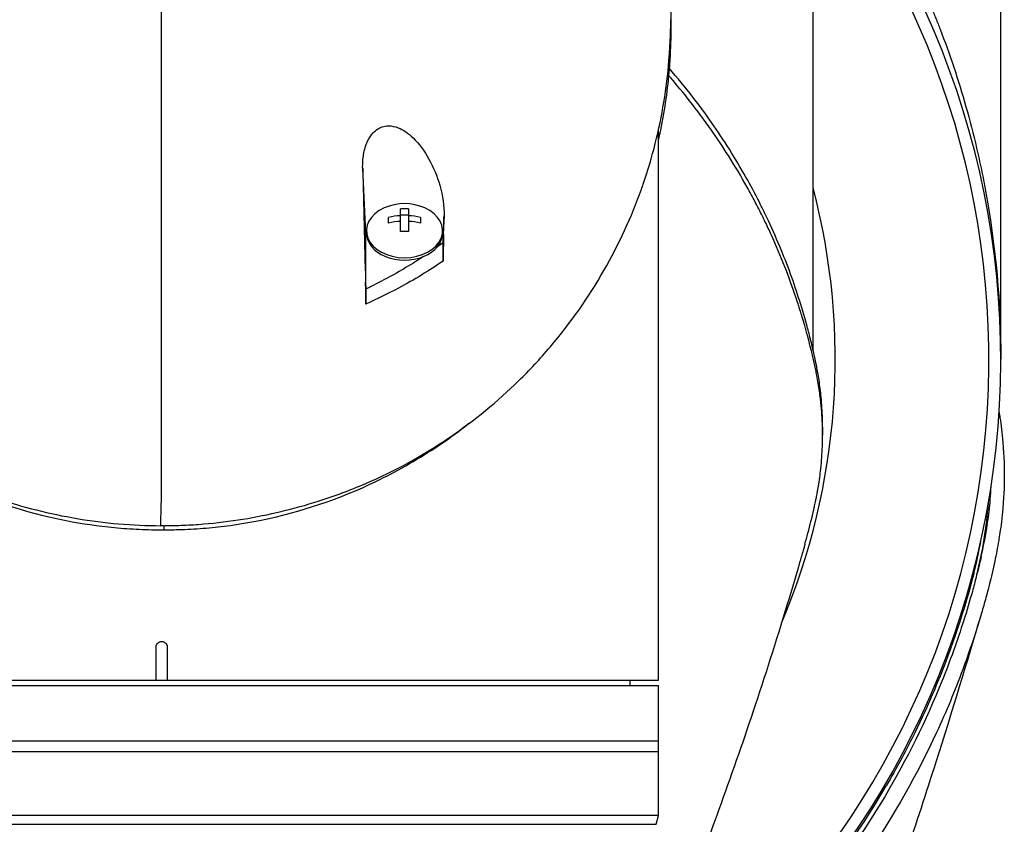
# Model space of a CAD drawing. Header units: millimetres. Extents: x 0 to 5219, y 0 to 2970.
# Tile 134 of 232: x 992 to 1081, y 2470 to 2543. Entities that reach past the tile are written whole.
import ezdxf

# ---------------------------------------------------------------- set-up
doc = ezdxf.new("R2010")
doc.units = ezdxf.units.MM
doc.header["$LTSCALE"] = 0.2

# ---------------------------------------------------------------- blocks, each defined once
blk = doc.blocks.new('A$C9f5df81e')
for p, q in [((76, -187.5), (76, -105.8)), ((59, -186.677), (59, -114.3)), ((45, -216.55), (45, -166.749)), ((18.5, -176.09), (18.211, -170.238)), ((20.55, -175.183), (20.55, -174.67)), ((21.638, -175.952), (21.638, -173.901)), ((21.638, -174.428), (22.363, -174.428)), ((22.363, -173.901), (22.363, -175.952)), ((23.45, -174.67), (23.45, -175.183)), ((25.577, -174.525), (25.5, -176.09)), ((18.5, -181.149), (18.5, -176.09)), ((18.55, -176.09), (18.55, -175.878)), ((25.45, -176.09), (25.45, -175.878)), ((25.5, -176.954), (25.5, -176.09)), ((25.5, -176.954), (25.537, -176.211)), ((23.5, -179.904), (23.5, -179.903)), ((18.469, -180.524), (18.5, -181.149)), ((19.705, -181.957), (19.705, -181.957)), ((59.86, -193.666), (59.86, -194.373)), ((0.201, -202.569), (0.196, -202.936)), ((73.552, -206.634), (73.552, -206.921)), ((-0.5, -216.55), (-0.5, -213.55)), ((0.5, -213.55), (0.5, -216.55)), ((-45, -216.55), (45, -216.55)), ((42.394, -216.55), (42.403, -217.05)), ((-45, -217.05), (45, -217.05)), ((45, -228.789), (45, -217.05)), ((-45, -222.05), (45, -222.05)), ((45, -223.05), (-45, -223.05)), ((45, -228.789), (-45, -228.789)), ((44.783, -229.599), (45, -228.789)), ((-44.783, -229.599), (44.783, -229.599))]:
    blk.add_line(p, q)
for centre, radius, start, end in [((0, -187.5), 76, 305.84798, 39.07552), ((0, -187.5), 74.928, 306.35851, 38.0549), ((0, -187.5), 61.01, 336.95358, 14.7467), ((22, -177.942), 4.52, 66.00135, 113.99865)]:
    blk.add_arc(centre, radius, start, end)
for centre, major_axis, ratio, start_param, end_param in [((-0.03, -462.248), (-0.007, -366.09), 0.000098, 2.371165, 2.792057), ((22.716, -334.635), (6.125, -233.767), 0.001187, 3.932402, 3.992536), ((22, -175.878), (-3.45, 0), 0.707107, 5.274295, 10.433668), ((22, -177.686), (-4.505, 0), 0.707107, 4.792943, 5.040089), ((22, -176.917), (-4.281, 0), 0.707107, 4.627603, 4.797175), ((22, -177.686), (-4.505, 0), 0.707107, 4.384689, 4.631835), ((22, -176.09), (-3.5, 0), 0.707107, 6.073315, 6.283185), ((22, -178.199), (4.505, 0), 0.707107, 1.65135, 1.898497), ((22, -178.199), (4.505, 0), 0.707107, 1.243096, 1.490243), ((22, -176.09), (3.5, 0), 0.707107, 0, 0.20987), ((22, -176.09), (-3.45, 0), 0.707107, 0, 3.141593), ((22, -178.968), (4.281, 0), 0.707107, 1.486011, 1.655582), ((22, -180.898), (1.5, 0), 0.707107, 3.690933, 3.691701), ((-924.615, -108.413), (-37.382, -2692.441), 0.34396, 1.540595, 1.541721), ((-37.208, -159.752), (97.902, -73.775), 0.787294, 6.21684, 6.375524)]:
    blk.add_ellipse(centre, major_axis=major_axis, ratio=ratio, start_param=start_param, end_param=end_param)
for points, knots in [([(59, -137.421), (59.028, -137.456), (59.056, -137.491), (59.868, -138.522), (60.652, -139.567), (61.816, -141.212), (62.202, -141.773), (62.778, -142.634), (63.065, -143.07), (63.35, -143.513), (63.54, -143.81), (63.655, -143.991), (64.927, -146.012), (66.113, -148.08), (67.824, -151.452), (68.383, -152.62), (69.197, -154.443), (69.464, -155.062), (69.858, -156.008), (69.988, -156.326), (70.245, -156.968), (70.391, -157.339), (71.364, -159.86), (72.153, -162.205), (73.193, -165.875), (73.517, -167.124), (73.962, -169.035), (74.104, -169.678), (74.375, -170.977), (74.509, -171.663), (75.55, -177.35), (76, -182.451), (76, -187.5)], [0.5613896, 0.5613896, 0.5613896, 0.5613896, 0.5625, 0.5625, 0.59375, 0.59375, 0.609375, 0.609375, 0.6171875, 0.6210937, 0.6210937, 0.625, 0.625, 0.6875, 0.6875, 0.71875, 0.71875, 0.734375, 0.734375, 0.7421875, 0.7421875, 0.75, 0.75, 0.8125, 0.8125, 0.84375, 0.84375, 0.859375, 0.859375, 0.875, 0.875, 1, 1, 1, 1]), ([(-45.396, -146.439), (-45.516, -147.097), (-45.62, -147.757), (-46.151, -151.661), (-46.131, -154.145), (-46.125, -156.977), (-46.138, -158.827), (-45.679, -163.272), (-45.376, -165.147), (-43.899, -171.65), (-42.341, -175.161), (-40.376, -178.982), (-39.608, -180.311), (-37.169, -184.069), (-35.293, -186.442), (-28.822, -193.083), (-24.002, -196.247), (-17.898, -199.022), (-16.412, -199.606), (-12.577, -200.886), (-10.156, -201.5), (-5.177, -202.341), (-2.63, -202.569), (-0.073, -202.569)], [3.603706, 3.603706, 3.603706, 3.603706, 3.710855, 3.710855, 4.236876, 4.236876, 4.642605, 4.642605, 4.934699, 4.934699, 5.667174, 5.667174, 6.066186, 6.066186, 6.818123, 6.818123, 8.314738, 8.314738, 8.772171, 8.772171, 9.455351, 9.455351, 10.137965, 10.137965, 10.137965, 10.137965]), ([(46.116, -154.426), (46.132, -155.211), (46.129, -155.893), (46.125, -157.728), (46.138, -159.668), (45.686, -164.038), (45.398, -165.816), (45, -167.583)], [4.0489996, 4.0489996, 4.0489996, 4.0489996, 4.2368756, 4.2368756, 4.6426047, 4.6426047, 4.9241452, 4.9241452, 4.9241452, 4.9241452]), ([(0.201, -202.569), (0.232, -202.569), (0.27, -202.569), (0.352, -202.568), (0.389, -202.568), (0.502, -202.567), (0.577, -202.566), (0.803, -202.564), (0.953, -202.561), (1.404, -202.551), (1.705, -202.541), (2.606, -202.502), (3.205, -202.464), (4.999, -202.314), (6.187, -202.168), (9.709, -201.599), (11.997, -201.048), (15.651, -199.889), (17.069, -199.362), (23.912, -196.429), (28.556, -193.155), (33.336, -188.479), (34.288, -187.457), (38.934, -182.001), (41.661, -177.113), (43.51, -171.961), (43.564, -171.808), (44.457, -169.225), (45.075, -166.728), (45.692, -162.972), (45.846, -161.718), (46.096, -158.734), (46.112, -157.431), (46.115, -156.771)], [0.000001, 0.000001, 0.000001, 0.000001, 0.009162, 0.009162, 0.016971, 0.016971, 0.03259, 0.03259, 0.063827, 0.063827, 0.126304, 0.126304, 0.251265, 0.251265, 0.50133, 0.50133, 1.002, 1.002, 1.335959, 1.335959, 2.67129, 2.67129, 3.030313, 3.030313, 4.543873, 4.543873, 4.592411, 4.592411, 5.347172, 5.347172, 5.723633, 5.723633, 6.247668, 6.247668, 6.247668, 6.247668]), ([(59.86, -193.666), (59.86, -193.4), (59.857, -193.135), (59.831, -192.218), (59.79, -191.571), (59.703, -190.67), (59.675, -190.414), (59.581, -189.659), (59.505, -189.161), (59.387, -188.504), (59.358, -188.35), (59.307, -188.086), (59.285, -187.978), (59.241, -187.768), (59.219, -187.665), (59.175, -187.459), (59.152, -187.352), (59.037, -186.833), (58.942, -186.422), (58.734, -185.569), (58.622, -185.128), (58.284, -183.87), (58.046, -183.053), (57.533, -181.429), (57.259, -180.621), (56.657, -178.969), (56.328, -178.125), (55.611, -176.409), (55.221, -175.533), (54.589, -174.204), (54.365, -173.748), (53.744, -172.526), (53.342, -171.775), (52.442, -170.177), (51.941, -169.336), (50.902, -167.687), (50.365, -166.878), (49.265, -165.307), (48.701, -164.542), (47.433, -162.902), (46.717, -162.028), (45.97, -161.168)], [0.3703293, 0.3703293, 0.3703293, 0.3703293, 0.3768428, 0.3768428, 0.3928613, 0.3928613, 0.3992061, 0.3992061, 0.4115742, 0.4115742, 0.4153435, 0.4153435, 0.4181398, 0.4181398, 0.4207138, 0.4207138, 0.4231441, 0.4231441, 0.4328041, 0.4328041, 0.443145, 0.443145, 0.4624048, 0.4624048, 0.4815797, 0.4815797, 0.5018181, 0.5018181, 0.5229618, 0.5229618, 0.5340035, 0.5340035, 0.5527188, 0.5527188, 0.5738832, 0.5738832, 0.5945831, 0.5945831, 0.6145009, 0.6145009, 0.6377607, 0.6377607, 0.6377607, 0.6377607]), ([(58.254, -204.267), (58.35, -203.929), (58.444, -203.59), (58.725, -202.535), (58.901, -201.819), (59.088, -200.995), (59.112, -200.889), (59.153, -200.704), (59.172, -200.619), (59.208, -200.45), (59.227, -200.363), (59.27, -200.161), (59.292, -200.049), (59.331, -199.851), (59.347, -199.768), (59.386, -199.563), (59.408, -199.44), (59.447, -199.215), (59.465, -199.113), (59.568, -198.482), (59.64, -197.953), (59.771, -196.736), (59.819, -196.047), (59.867, -194.661), (59.866, -193.963), (59.821, -192.821), (59.793, -192.374), (59.746, -191.826), (59.737, -191.725), (59.709, -191.437), (59.689, -191.251), (59.614, -190.614), (59.549, -190.16), (59.434, -189.465), (59.389, -189.22), (59.326, -188.891), (59.309, -188.806), (59.283, -188.676), (59.274, -188.633), (59.245, -188.492), (59.224, -188.392), (59.17, -188.144), (59.136, -187.989), (59.06, -187.645), (59.018, -187.462), (58.934, -187.1), (58.891, -186.922), (58.833, -186.682), (58.819, -186.624), (58.768, -186.416), (58.729, -186.261), (58.631, -185.875), (58.573, -185.656), (58.471, -185.272), (58.426, -185.108), (58.336, -184.783), (58.29, -184.618), (58.169, -184.195), (58.094, -183.941), (57.959, -183.495), (57.903, -183.309), (57.801, -182.983), (57.757, -182.843), (57.689, -182.632), (57.666, -182.561), (57.577, -182.287), (57.51, -182.084), (57.134, -180.968), (56.802, -180.057), (56.062, -178.172), (55.648, -177.195), (55.033, -175.847), (54.855, -175.468), (54.585, -174.907), (54.496, -174.725), (54.193, -174.113), (53.972, -173.68), (53.513, -172.807), (53.273, -172.364), (52.491, -170.964), (51.925, -170.012), (50.835, -168.293), (50.322, -167.524), (49.162, -165.869), (48.506, -164.985), (47.267, -163.409), (46.694, -162.714), (46.04, -161.955), (45.977, -161.883), (45.914, -161.81)], [-5.231512, -5.231512, -5.231512, -5.231512, -5.19041, -5.19041, -5.103809, -5.103809, -5.091041, -5.091041, -5.081268, -5.081268, -5.070806, -5.070806, -5.057101, -5.057101, -5.047416, -5.047416, -5.032993, -5.032993, -5.021064, -5.021064, -4.959513, -4.959513, -4.879662, -4.879662, -4.798866, -4.798866, -4.746913, -4.746913, -4.735039, -4.735039, -4.713278, -4.713278, -4.660559, -4.660559, -4.631405, -4.631405, -4.620962, -4.620962, -4.61581, -4.61581, -4.603824, -4.603824, -4.585775, -4.585775, -4.565126, -4.565126, -4.545061, -4.545061, -4.538129, -4.538129, -4.518662, -4.518662, -4.489931, -4.489931, -4.468034, -4.468034, -4.446173, -4.446173, -4.412022, -4.412022, -4.38742, -4.38742, -4.368644, -4.368644, -4.359076, -4.359076, -4.331844, -4.331844, -4.208918, -4.208918, -4.076245, -4.076245, -4.023995, -4.023995, -3.998904, -3.998904, -3.939656, -3.939656, -3.878964, -3.878964, -3.746371, -3.746371, -3.637173, -3.637173, -3.509455, -3.509455, -3.406658, -3.406658, -3.39581, -3.39581, -3.39581, -3.39581]), ([(18.211, -170.238), (18.2, -169.812), (18.225, -169.38), (18.364, -168.552), (18.478, -168.147), (18.784, -167.492), (18.954, -167.227), (19.288, -166.873), (19.426, -166.757), (19.707, -166.582), (19.844, -166.517), (20.16, -166.414), (20.338, -166.386), (20.828, -166.374), (21.135, -166.442), (21.881, -166.736), (22.339, -167.048), (23.308, -167.984), (23.796, -168.643), (24.618, -170.125), (24.951, -170.931), (25.461, -172.71), (25.598, -173.664), (25.577, -174.525)], [-1.636051, -1.636051, -1.636051, -1.636051, -1.487609, -1.487609, -1.342627, -1.342627, -1.229751, -1.229751, -1.162071, -1.162071, -1.103238, -1.103238, -1.031704, -1.031704, -0.907622, -0.907622, -0.714138, -0.714138, -0.48257, -0.48257, -0.258591, -0.258591, -0.000001, -0.000001, -0.000001, -0.000001]), ([(25.537, -176.211), (25.543, -175.93), (25.55, -175.649), (25.564, -175.087), (25.571, -174.806), (25.577, -174.525)], [-0.1686475, -0.1686475, -0.1686475, -0.1686475, -0.0843243, -0.0843243, -0.000001, -0.000001, -0.000001, -0.000001]), ([(25.537, -176.211), (25.526, -176.652), (25.516, -177.119), (25.505, -177.897), (25.5, -178.285), (25.5, -178.621)], [-0.2324123, -0.2324123, -0.2324123, -0.2324123, -0.1008984, -0.1008984, -0.0000209, -0.0000209, -0.0000209, -0.0000209]), ([(25.5, -178.621), (25.5, -178.453), (25.5, -178.285), (25.5, -177.983), (25.5, -177.846), (25.5, -177.434), (25.5, -177.176), (25.5, -176.954)], [0, 0, 0, 0, 0.0503484, 0.0503484, 0.0941618, 0.0941618, 0.1878468, 0.1878468, 0.1878468, 0.1878468]), ([(23.685, -178.219), (23.187, -178.548), (22.677, -178.869), (22.157, -179.183), (21.888, -179.344), (21.305, -179.696), (20.367, -180.201), (19.757, -180.53), (19.134, -180.846), (18.5, -181.149)], [0.277788, 0.277788, 0.277788, 0.277788, 0.5, 0.5, 0.5, 0.75, 0.75, 0.75, 1, 1, 1, 1]), ([(25.5, -178.621), (24.231, -179.484), (22.887, -180.302), (21.467, -181.062), (20.512, -181.574), (19.523, -182.06), (18.5, -182.515)], [0, 0, 0, 0, 0.5977799, 0.5977799, 0.5977799, 0.9999999, 0.9999999, 0.9999999, 0.9999999]), ([(18.5, -182.515), (18.5, -182.202), (18.495, -181.835), (18.485, -181.192), (18.477, -180.851), (18.469, -180.524)], [-0.1934752, -0.1934752, -0.1934752, -0.1934752, -0.0983779, -0.0983779, 0, 0, 0, 0]), ([(18.5, -181.149), (18.5, -181.239), (18.5, -181.337), (18.5, -181.547), (18.5, -181.658), (18.5, -181.895), (18.5, -182.02), (18.5, -182.269), (18.5, -182.392), (18.5, -182.515)], [0, 0, 0, 0, 0.0382217, 0.0382217, 0.0766364, 0.0766364, 0.116027, 0.116027, 0.1530194, 0.1530194, 0.1530194, 0.1530194]), ([(75.848, -192.306), (75.873, -192.46), (75.899, -192.623), (75.924, -192.794), (76.019, -193.425), (76.114, -194.173), (76.189, -195.038), (76.305, -196.388), (76.318, -197.38), (76.318, -198.01), (76.318, -198.656), (76.304, -199.644), (76.189, -200.97), (76.109, -201.888), (76.01, -202.63), (75.925, -203.197), (75.881, -203.484), (75.842, -203.726), (75.809, -203.923), (75.705, -204.543), (75.585, -205.164), (75.453, -205.785), (75.376, -206.146), (75.295, -206.507), (75.211, -206.868), (75.035, -207.621), (74.908, -208.108), (74.849, -208.333), (74.724, -208.812), (74.591, -209.298), (74.451, -209.792), (74.319, -210.255), (74.183, -210.718), (74.042, -211.18), (73.593, -212.654), (73.098, -214.123), (72.557, -215.584), (71.846, -217.501), (71.056, -219.404), (70.182, -221.287), (68.435, -225.055), (66.352, -228.747), (63.908, -232.319), (63.365, -233.113), (62.79, -233.921), (62.179, -234.743), (61.491, -235.669), (60.758, -236.613), (59.975, -237.57), (57.92, -240.082), (56.336, -241.719), (55.486, -242.59), (54.487, -243.614), (53.45, -244.619), (52.374, -245.604), (50.023, -247.756), (47.487, -249.81), (44.762, -251.733), (44.74, -251.748), (44.718, -251.764), (44.696, -251.78)], [-0.5296995, -0.5296995, -0.5296995, -0.5296995, -0.5266987, -0.5266987, -0.5266987, -0.515625, -0.515625, -0.515625, -0.5, -0.5, -0.5, -0.484375, -0.484375, -0.484375, -0.4739987, -0.4739987, -0.4739987, -0.46875, -0.46875, -0.46875, -0.4588678, -0.4588678, -0.4588678, -0.453125, -0.453125, -0.453125, -0.4453125, -0.4453125, -0.4453125, -0.4375, -0.4375, -0.4375, -0.4300483, -0.4300483, -0.4300483, -0.40625, -0.40625, -0.40625, -0.375, -0.375, -0.375, -0.3125, -0.3125, -0.3125, -0.2978036, -0.2978036, -0.2978036, -0.28125, -0.28125, -0.28125, -0.25, -0.25, -0.25, -0.2303717, -0.2303717, -0.2303717, -0.1875, -0.1875, -0.1875, -0.1873204, -0.1873204, -0.1873204, -0.1873204]), ([(-27.667, -193.455), (-25.924, -194.805), (-24.04, -196.062), (-21.144, -197.688), (-20.229, -198.166), (-16.021, -200.165), (-12.439, -201.362), (-7.211, -202.387), (-5.744, -202.602), (-3.518, -202.814), (-2.772, -202.866), (-1.653, -202.914), (-1.282, -202.926), (-0.725, -202.935), (-0.54, -202.937), (-0.264, -202.938), (-0.172, -202.938), (-0.033, -202.938), (0.012, -202.937), (0.112, -202.937), (0.158, -202.936), (0.196, -202.936)], [0.4182622, 0.4182622, 0.4182622, 0.4182622, 0.4871586, 0.4871586, 0.516686, 0.516686, 0.6197489, 0.6197489, 0.6590143, 0.6590143, 0.678683, 0.678683, 0.6884419, 0.6884419, 0.6932923, 0.6932923, 0.6957089, 0.6957089, 0.6969153, 0.6969153, 0.6983201, 0.6983201, 0.6983201, 0.6983201]), ([(0.196, -202.936), (0.233, -202.936), (0.278, -202.937), (0.376, -202.937), (0.421, -202.937), (0.557, -202.937), (0.648, -202.937), (0.92, -202.935), (1.102, -202.933), (1.649, -202.922), (2.015, -202.91), (3.114, -202.859), (3.846, -202.805), (6.029, -202.59), (7.465, -202.373), (12.63, -201.336), (16.179, -200.126), (20.34, -198.116), (21.251, -197.633), (23.914, -196.121), (25.604, -195.006), (27.182, -193.817)], [0.000047, 0.000047, 0.000047, 0.000047, 0.011008, 0.011008, 0.020393, 0.020393, 0.039197, 0.039197, 0.07693, 0.07693, 0.152825, 0.152825, 0.305669, 0.305669, 0.610232, 0.610232, 1.419716, 1.419716, 1.651889, 1.651889, 2.138113, 2.138113, 2.138113, 2.138113]), ([(74.225, -205.373), (74.537, -204.029), (74.777, -202.654), (75.021, -200.521), (75.084, -199.77), (75.122, -199.019)], [0, 0, 0, 0, 0.5811172, 0.5811172, 0.8962809, 0.8962809, 0.8962809, 0.8962809]), ([(0.201, -202.569), (0.164, -202.569), (0.118, -202.569), (0.018, -202.57), (-0.028, -202.57), (-0.073, -202.569)], [-0.02987732, -0.02987732, -0.02987732, -0.02987732, -0.01373724, -0.01373724, 0, 0, 0, 0]), ([(58.254, -204.267), (58.253, -204.271), (58.251, -204.276), (58.246, -204.294), (58.242, -204.308), (58.227, -204.362), (58.215, -204.402), (58.169, -204.564), (58.134, -204.686), (57.995, -205.171), (57.89, -205.535), (57.467, -206.989), (57.145, -208.075), (55.84, -212.408), (54.818, -215.627), (51.766, -224.799), (49.635, -230.677), (47.394, -236.435)], [0, 0, 0, 0, 0.001443, 0.001443, 0.005773, 0.005773, 0.018764, 0.018764, 0.057734, 0.057734, 0.174646, 0.174646, 0.525395, 0.525395, 1.577897, 1.577897, 3.556056, 3.556056, 3.556056, 3.556056]), ([(74.225, -205.373), (74.163, -205.638), (74.101, -205.902), (73.953, -206.508), (73.867, -206.849), (73.665, -207.632), (73.547, -208.073), (73.182, -209.389), (72.922, -210.266), (72.06, -212.988), (71.399, -214.828), (69.231, -220.202), (67.508, -223.7), (61.797, -233.297), (57.068, -239.243), (49.085, -246.493), (46.858, -248.293), (44.568, -249.944)], [-10.794601, -10.794601, -10.794601, -10.794601, -10.700272, -10.700272, -10.578462, -10.578462, -10.421195, -10.421195, -10.108787, -10.108787, -9.443961, -9.443961, -8.149298, -8.149298, -5.793129, -5.793129, -4.926139, -4.926139, -4.926139, -4.926139]), ([(73.823, -207.019), (73.864, -206.86), (73.954, -206.503), (74.088, -205.954), (74.18, -205.564), (74.225, -205.373)], [0.0150589, 0.0150589, 0.0150589, 0.0150589, 0.0642212, 0.1258098, 0.1845764, 0.1845764, 0.1845764, 0.1845764]), ([(73.552, -206.921), (72.687, -210.247), (71.59, -213.543), (70.251, -216.785), (70.063, -217.24), (69.393, -218.952), (67.94, -221.85), (67.33, -223.066), (66.577, -224.489), (65.633, -226.105)], [0, 0, 0, 0, 0.5, 0.5, 0.5, 0.852225, 0.852225, 0.852225, 1, 1, 1, 1]), ([(74.221, -210.585), (72.973, -214.799), (71.56, -219.45), (68.351, -229.514), (66.489, -235.059), (63.405, -243.711), (62.247, -246.858), (61.06, -249.974)], [0, 0, 0, 0, 1.472101, 1.472101, 3.27492, 3.27492, 4.313544, 4.313544, 4.313544, 4.313544]), ([(-0.5, -213.55), (-0.5, -213.487), (-0.487, -213.42), (-0.436, -213.297), (-0.398, -213.241), (-0.309, -213.152), (-0.253, -213.114), (-0.13, -213.063), (-0.063, -213.05), (0, -213.05)], [0, 0, 0, 0, 0.0188345, 0.0188345, 0.037669, 0.037669, 0.0565035, 0.0565035, 0.075338, 0.075338, 0.075338, 0.075338]), ([(0, -213.05), (0.063, -213.05), (0.13, -213.063), (0.253, -213.114), (0.309, -213.152), (0.398, -213.241), (0.436, -213.297), (0.487, -213.42), (0.5, -213.487), (0.5, -213.55)], [0.075338, 0.075338, 0.075338, 0.075338, 0.09417251, 0.09417251, 0.11300701, 0.11300701, 0.13184151, 0.13184151, 0.15067601, 0.15067601, 0.15067601, 0.15067601])]:
    blk.add_open_spline(points, degree=3, knots=knots)
for points in [[(25.5, -176.954), (25.321, -177.086), (25.139, -177.217), (24.956, -177.347)], [(27.831, -193.328), (27.615, -193.491), (27.399, -193.653), (27.182, -193.817)], [(73.823, -207.019), (74.374, -204.865), (74.725, -202.696), (74.876, -200.522)], [(73.552, -206.921), (73.804, -205.952), (74.015, -204.98), (74.186, -204.005)]]:
    blk.add_open_spline(points, degree=3)

msp = doc.modelspace()

# ---------------------------------------------------------------- block references
msp.add_blockref('A$C9f5df81e', (1004.43, 2699.686))

doc.saveas('drawing.dxf')
